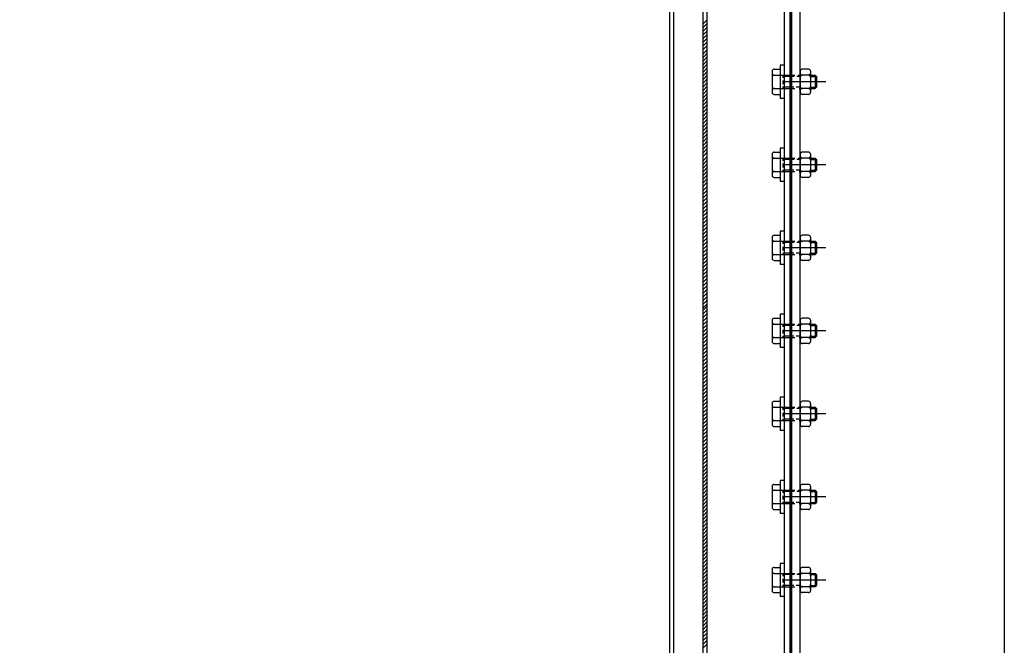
# Model space of a CAD drawing. Extents: x -672 to 590, y -425 to 416.
# Tile 27 of 31: x 143 to 261, y 61 to 136. Entities that reach past the tile are written whole.
import ezdxf

# ---------------------------------------------------------------- set-up
doc = ezdxf.new("R2010")
doc.units = 0
doc.header["$LTSCALE"] = 10
doc.header["$MEASUREMENT"] = 0
doc.linetypes.add('DASHDOT', pattern=[1, 0.5, -0.25, 0, -0.25])
doc.linetypes.add('HIDDEN2', pattern=[0.1875, 0.125, -0.0625])
doc.layers.get('0').update_dxf_attribs({"color": 4, "linetype": 'CONTINUOUS'})
for name, color, linetype in [('KANAL', 1, 'CONTINUOUS'), ('KOSMETYKA', 7, 'CONTINUOUS'), ('OSIE', 3, 'DASHDOT')]:
    doc.layers.add(name, color=color, linetype=linetype)

msp = doc.modelspace()

# ---------------------------------------------------------------- linework, layer by layer
at = {"color": 7}
for p, q in [((234.879163, 48.879496), (234.879163, 175.179496)), ((225.079163, 48.879496), (225.079163, 169.379496)), ((225.579163, 48.879496), (225.579163, 169.379496))]:
    msp.add_line(p, q, dxfattribs=at)
at = {"color": 0}
for p, q in [((225.579163, 136.348583), (225.079163, 135.848583)), ((225.579163, 135.906641), (225.079163, 135.406641)), ((225.579163, 135.464699), (225.079163, 134.964699)), ((225.579163, 135.022758), (225.079163, 134.522758)), ((225.579163, 134.580816), (225.079163, 134.080816)), ((225.579163, 134.138874), (225.079163, 133.638874)), ((225.579163, 133.696932), (225.079163, 133.196932)), ((225.579163, 133.254991), (225.079163, 132.754991)), ((225.579163, 132.754991), (225.079163, 132.254991)), ((225.579163, 132.313049), (225.079163, 131.813049)), ((225.579163, 131.871107), (225.079163, 131.371107)), ((225.579163, 131.429165), (225.079163, 130.929165)), ((225.579163, 130.987224), (225.079163, 130.487224)), ((225.579163, 130.545282), (225.079163, 130.045282)), ((225.579163, 130.10334), (225.079163, 129.60334)), ((225.579163, 129.661398), (225.079163, 129.161398)), ((225.579163, 129.219457), (225.079163, 128.719457)), ((225.579163, 128.777515), (225.079163, 128.277515)), ((225.579163, 128.335573), (225.079163, 127.835573)), ((225.579163, 127.893632), (225.079163, 127.393632)), ((225.579163, 127.45169), (225.079163, 126.95169)), ((225.579163, 127.009748), (225.079163, 126.509748)), ((225.579163, 126.567806), (225.079163, 126.067806)), ((225.579163, 126.125865), (225.079163, 125.625865)), ((225.579163, 125.683923), (225.079163, 125.183923)), ((225.579163, 125.241981), (225.079163, 124.741981)), ((225.579163, 124.800039), (225.079163, 124.300039)), ((225.579163, 124.358098), (225.079163, 123.858098)), ((225.579163, 123.916156), (225.079163, 123.416156)), ((225.579163, 123.474214), (225.079163, 122.974214)), ((225.579163, 123.032272), (225.079163, 122.532272)), ((225.579163, 122.590331), (225.079163, 122.090331)), ((225.579163, 122.148389), (225.079163, 121.648389)), ((225.579163, 121.706447), (225.079163, 121.206447)), ((225.579163, 121.264505), (225.079163, 120.764505)), ((225.579163, 120.822564), (225.079163, 120.322564)), ((225.579163, 120.380622), (225.079163, 119.880622)), ((225.579163, 119.874214), (225.079163, 119.374214)), ((225.579163, 119.432272), (225.079163, 118.932272)), ((225.579163, 118.990331), (225.079163, 118.490331)), ((225.579163, 118.548389), (225.079163, 118.048389)), ((225.579163, 118.106447), (225.079163, 117.606447)), ((225.579163, 117.664505), (225.079163, 117.164505)), ((225.579163, 117.222564), (225.079163, 116.722564)), ((225.579163, 116.780622), (225.079163, 116.280622)), ((225.579163, 116.280622), (225.079163, 115.780622)), ((225.579163, 115.83868), (225.079163, 115.33868)), ((225.579163, 115.396738), (225.079163, 114.896738)), ((225.579163, 114.954797), (225.079163, 114.454797)), ((225.579163, 114.512855), (225.079163, 114.012855)), ((225.579163, 114.070913), (225.079163, 113.570913)), ((225.579163, 113.628972), (225.079163, 113.128972)), ((225.579163, 113.18703), (225.079163, 112.68703)), ((225.579163, 112.745088), (225.079163, 112.245088)), ((225.579163, 112.303146), (225.079163, 111.803146)), ((225.579163, 111.861205), (225.079163, 111.361205)), ((225.579163, 111.419263), (225.079163, 110.919263)), ((225.579163, 110.977321), (225.079163, 110.477321)), ((225.579163, 110.535379), (225.079163, 110.035379)), ((225.579163, 110.093438), (225.079163, 109.593438)), ((225.579163, 109.651496), (225.079163, 109.151496)), ((225.579163, 109.209554), (225.079163, 108.709554)), ((225.579163, 108.767612), (225.079163, 108.267612)), ((225.579163, 108.325671), (225.079163, 107.825671)), ((225.579163, 107.883729), (225.079163, 107.383729)), ((225.579163, 107.441787), (225.079163, 106.941787)), ((225.579163, 106.999845), (225.079163, 106.499845)), ((225.579163, 106.557904), (225.079163, 106.057904)), ((225.579163, 106.115962), (225.079163, 105.615962)), ((225.579163, 105.67402), (225.079163, 105.17402)), ((225.579163, 105.67402), (225.079163, 105.17402)), ((225.579163, 105.232079), (225.079163, 104.732079)), ((225.579163, 104.790137), (225.079163, 104.290137)), ((225.579163, 104.348195), (225.079163, 103.848195)), ((225.579163, 103.906253), (225.079163, 103.406253)), ((225.579163, 103.464312), (225.079163, 102.964312)), ((225.579163, 103.02237), (225.079163, 102.52237)), ((225.579163, 102.580428), (225.079163, 102.080428)), ((225.579163, 102.138486), (225.079163, 101.638486)), ((225.579163, 101.871107), (225.079163, 101.371107)), ((225.579163, 101.429165), (225.079163, 100.929165)), ((225.579163, 100.987224), (225.079163, 100.487224)), ((225.579163, 100.545282), (225.079163, 100.045282)), ((225.579163, 100.10334), (225.079163, 99.60334)), ((225.579163, 99.661398), (225.079163, 99.161398)), ((225.579163, 99.219457), (225.079163, 98.719457)), ((225.579163, 98.777515), (225.079163, 98.277515)), ((225.579163, 98.335573), (225.079163, 97.835573)), ((225.579163, 97.893632), (225.079163, 97.393632)), ((225.579163, 97.45169), (225.079163, 96.95169)), ((225.579163, 97.009748), (225.079163, 96.509748)), ((225.579163, 96.567806), (225.079163, 96.067806)), ((225.579163, 96.125865), (225.079163, 95.625865)), ((225.579163, 95.683923), (225.079163, 95.183923)), ((225.579163, 95.241981), (225.079163, 94.741981)), ((225.579163, 94.800039), (225.079163, 94.300039)), ((225.579163, 94.358098), (225.079163, 93.858098)), ((225.579163, 93.916156), (225.079163, 93.416156)), ((225.579163, 93.474214), (225.079163, 92.974214)), ((225.579163, 93.032272), (225.079163, 92.532272)), ((225.579163, 92.590331), (225.079163, 92.090331)), ((225.579163, 92.148389), (225.079163, 91.648389)), ((225.579163, 91.706447), (225.079163, 91.206447)), ((225.579163, 91.264505), (225.079163, 90.764505)), ((225.579163, 90.822564), (225.079163, 90.322564)), ((225.579163, 90.380622), (225.079163, 89.880622)), ((225.579163, 89.93868), (225.079163, 89.43868)), ((225.579163, 89.496738), (225.079163, 88.996738)), ((225.579163, 89.054797), (225.079163, 88.554797)), ((225.579163, 88.612855), (225.079163, 88.112855)), ((225.579163, 88.170913), (225.079163, 87.670913)), ((225.579163, 87.728972), (225.079163, 87.228972)), ((225.579163, 87.28703), (225.079163, 86.78703)), ((225.579163, 86.845088), (225.079163, 86.345088)), ((225.579163, 86.403146), (225.079163, 85.903146)), ((225.579163, 85.961205), (225.079163, 85.461205)), ((225.579163, 85.519263), (225.079163, 85.019263)), ((225.579163, 85.077321), (225.079163, 84.577321)), ((225.579163, 84.635379), (225.079163, 84.135379)), ((225.579163, 84.193438), (225.079163, 83.693438)), ((225.579163, 83.751496), (225.079163, 83.251496)), ((225.579163, 83.309554), (225.079163, 82.809554)), ((225.579163, 82.867612), (225.079163, 82.367612)), ((225.579163, 82.425671), (225.079163, 81.925671)), ((225.579163, 81.983729), (225.079163, 81.483729)), ((225.579163, 81.541787), (225.079163, 81.041787)), ((225.579163, 81.099845), (225.079163, 80.599845)), ((225.579163, 80.657904), (225.079163, 80.157904)), ((225.579163, 80.215962), (225.079163, 79.715962)), ((225.579163, 79.77402), (225.079163, 79.27402)), ((225.579163, 79.332079), (225.079163, 78.832079)), ((225.579163, 78.890137), (225.079163, 78.390137)), ((225.579163, 78.448195), (225.079163, 77.948195)), ((225.579163, 78.006253), (225.079163, 77.506253)), ((225.579163, 77.564312), (225.079163, 77.064312)), ((225.579163, 77.12237), (225.079163, 76.62237)), ((225.579163, 76.680428), (225.079163, 76.180428)), ((225.579163, 76.238486), (225.079163, 75.738486)), ((225.579163, 75.796545), (225.079163, 75.296545)), ((225.579163, 75.354603), (225.079163, 74.854603)), ((225.579163, 74.912661), (225.079163, 74.412661)), ((225.579163, 74.470719), (225.079163, 73.970719)), ((225.579163, 74.028778), (225.079163, 73.528778)), ((225.579163, 73.586836), (225.079163, 73.086836)), ((225.579163, 73.144894), (225.079163, 72.644894)), ((225.579163, 72.702952), (225.079163, 72.202952)), ((225.579163, 72.261011), (225.079163, 71.761011)), ((225.579163, 71.819069), (225.079163, 71.319069)), ((225.579163, 71.377127), (225.079163, 70.877127)), ((225.579163, 70.935185), (225.079163, 70.435185)), ((225.579163, 70.493244), (225.079163, 69.993244)), ((225.579163, 70.051302), (225.079163, 69.551302)), ((225.579163, 69.60936), (225.079163, 69.10936)), ((225.579163, 69.167419), (225.079163, 68.667419)), ((225.579163, 68.725477), (225.079163, 68.225477)), ((225.579163, 68.283535), (225.079163, 67.783535)), ((225.579163, 67.841593), (225.079163, 67.341593)), ((225.579163, 67.399652), (225.079163, 66.899652)), ((225.579163, 66.95771), (225.079163, 66.45771)), ((225.579163, 66.515768), (225.079163, 66.015768)), ((225.579163, 66.073826), (225.079163, 65.573826)), ((225.579163, 65.631885), (225.079163, 65.131885)), ((225.579163, 65.189943), (225.079163, 64.689943)), ((225.579163, 64.748001), (225.079163, 64.248001)), ((225.579163, 64.306059), (225.079163, 63.806059)), ((225.579163, 63.864118), (225.079163, 63.364118)), ((225.579163, 63.422176), (225.079163, 62.922176)), ((225.579163, 62.980234), (225.079163, 62.480234)), ((225.579163, 62.538292), (225.079163, 62.038292)), ((225.579163, 62.096351), (225.079163, 61.596351)), ((225.579163, 61.654409), (225.079163, 61.154409)), ((225.579163, 61.212467), (225.079163, 60.712467))]:
    msp.add_line(p, q, dxfattribs=at)
at = {"color": 6, "linetype": 'Continuous'}
for p, q in [((234.379163, 130.879496), (234.379163, 126.879496)), ((233.397228, 130.149496), (233.397228, 127.609496)), ((233.646931, 129.679496), (234.379163, 129.679496)), ((233.647228, 130.399496), (234.379163, 130.399496)), ((236.779163, 130.149496), (236.779163, 127.609496)), ((237.779456, 129.679496), (237.028866, 129.679496)), ((237.77916, 130.399496), (237.029138, 130.399496)), ((238.02916, 130.149496), (238.02916, 127.609496)), ((238.02916, 129.679496), (238.603326, 129.679496)), ((233.646931, 128.074821), (234.379163, 128.074821)), ((237.779456, 128.074821), (237.028866, 128.074821)), ((238.02916, 128.079496), (238.603326, 128.079496)), ((233.647228, 127.359496), (234.379163, 127.359496)), ((237.77916, 127.359496), (237.029138, 127.359496)), ((233.397228, 120.149496), (233.397228, 117.609496)), ((233.647228, 120.399496), (234.379163, 120.399496)), ((234.379163, 120.879496), (234.379163, 116.879496)), ((236.779163, 120.149496), (236.779163, 117.609496)), ((237.77916, 120.399496), (237.029138, 120.399496)), ((238.02916, 120.149496), (238.02916, 117.609496)), ((233.646931, 119.679496), (234.379163, 119.679496)), ((237.779456, 119.679496), (237.028866, 119.679496)), ((238.02916, 119.679496), (238.603326, 119.679496)), ((233.646931, 118.074821), (234.379163, 118.074821)), ((237.779456, 118.074821), (237.028866, 118.074821)), ((238.02916, 118.079496), (238.603326, 118.079496)), ((233.647228, 117.359496), (234.379163, 117.359496)), ((237.77916, 117.359496), (237.029138, 117.359496)), ((233.647228, 110.399496), (234.379163, 110.399496)), ((234.379163, 110.879496), (234.379163, 106.879496)), ((237.77916, 110.399496), (237.029138, 110.399496)), ((233.397228, 110.149496), (233.397228, 107.609496)), ((233.646931, 109.679496), (234.379163, 109.679496)), ((236.779163, 110.149496), (236.779163, 107.609496)), ((237.779456, 109.679496), (237.028866, 109.679496)), ((238.02916, 110.149496), (238.02916, 107.609496)), ((238.02916, 109.679496), (238.603326, 109.679496)), ((233.646931, 108.074821), (234.379163, 108.074821)), ((237.779456, 108.074821), (237.028866, 108.074821)), ((238.02916, 108.079496), (238.603326, 108.079496)), ((233.647228, 107.359496), (234.379163, 107.359496)), ((237.77916, 107.359496), (237.029138, 107.359496)), ((234.379163, 100.879496), (234.379163, 96.879496)), ((233.397228, 100.149496), (233.397228, 97.609496)), ((233.646931, 99.679496), (234.379163, 99.679496)), ((233.647228, 100.399496), (234.379163, 100.399496)), ((236.779163, 100.149496), (236.779163, 97.609496)), ((237.779456, 99.679496), (237.028866, 99.679496)), ((237.77916, 100.399496), (237.029138, 100.399496)), ((238.02916, 100.149496), (238.02916, 97.609496)), ((238.02916, 99.679496), (238.603326, 99.679496)), ((233.646931, 98.074821), (234.379163, 98.074821)), ((233.647228, 97.359496), (234.379163, 97.359496)), ((237.779456, 98.074821), (237.028866, 98.074821)), ((237.77916, 97.359496), (237.029138, 97.359496)), ((238.02916, 98.079496), (238.603326, 98.079496)), ((233.397228, 90.149496), (233.397228, 87.609496)), ((233.647228, 90.399496), (234.379163, 90.399496)), ((234.379163, 90.879496), (234.379163, 86.879496)), ((236.779163, 90.149496), (236.779163, 87.609496)), ((237.77916, 90.399496), (237.029138, 90.399496)), ((238.02916, 90.149496), (238.02916, 87.609496)), ((233.646931, 89.679496), (234.379163, 89.679496)), ((237.779456, 89.679496), (237.028866, 89.679496)), ((238.02916, 89.679496), (238.603326, 89.679496)), ((233.646931, 88.074821), (234.379163, 88.074821)), ((237.779456, 88.074821), (237.028866, 88.074821)), ((238.02916, 88.079496), (238.603326, 88.079496)), ((233.647228, 87.359496), (234.379163, 87.359496)), ((237.77916, 87.359496), (237.029138, 87.359496)), ((234.379163, 80.879496), (234.379163, 76.879496)), ((233.397228, 80.149496), (233.397228, 77.609496)), ((233.646931, 79.679496), (234.379163, 79.679496)), ((233.647228, 80.399496), (234.379163, 80.399496)), ((236.779163, 80.149496), (236.779163, 77.609496)), ((237.779456, 79.679496), (237.028866, 79.679496)), ((237.77916, 80.399496), (237.029138, 80.399496)), ((238.02916, 80.149496), (238.02916, 77.609496)), ((238.02916, 79.679496), (238.603326, 79.679496)), ((233.646931, 78.074821), (234.379163, 78.074821)), ((233.647228, 77.359496), (234.379163, 77.359496)), ((237.779456, 78.074821), (237.028866, 78.074821)), ((237.77916, 77.359496), (237.029138, 77.359496)), ((238.02916, 78.079496), (238.603326, 78.079496)), ((233.397228, 70.149496), (233.397228, 67.609496)), ((233.647228, 70.399496), (234.379163, 70.399496)), ((234.379163, 70.879496), (234.379163, 66.879496)), ((236.779163, 70.149496), (236.779163, 67.609496)), ((237.77916, 70.399496), (237.029138, 70.399496)), ((238.02916, 70.149496), (238.02916, 67.609496)), ((233.646931, 69.679496), (234.379163, 69.679496)), ((237.779456, 69.679496), (237.028866, 69.679496)), ((238.02916, 69.679496), (238.603326, 69.679496)), ((233.646931, 68.074821), (234.379163, 68.074821)), ((237.779456, 68.074821), (237.028866, 68.074821)), ((238.02916, 68.079496), (238.603326, 68.079496)), ((233.647228, 67.359496), (234.379163, 67.359496)), ((237.77916, 67.359496), (237.029138, 67.359496))]:
    msp.add_line(p, q, dxfattribs=at)
at = {"color": 6, "linetype": 'HIDDEN2'}
for p, q in [((234.379163, 129.679496), (235.526005, 129.679496)), ((234.709497, 129.679496), (234.709497, 129.352712)), ((234.859588, 129.529496), (234.859588, 129.445113)), ((235.699788, 129.679496), (236.148336, 129.679496)), ((236.521734, 129.679496), (236.779163, 129.679496)), ((234.379163, 128.074821), (234.833435, 128.074821)), ((234.709497, 129.01807), (234.709497, 128.568551)), ((234.709497, 128.288851), (234.709497, 128.079496)), ((234.859588, 129.180397), (234.859588, 128.795808)), ((234.859588, 128.518605), (234.859588, 128.229496)), ((234.879163, 128.074821), (236.474766, 128.074821)), ((235.533051, 128.074821), (235.84539, 128.074821)), ((236.669684, 128.074821), (236.779163, 128.074821)), ((234.379163, 119.679496), (235.526005, 119.679496)), ((234.709497, 119.679496), (234.709497, 119.352712)), ((234.709497, 119.01807), (234.709497, 118.568551)), ((234.859588, 119.529496), (234.859588, 119.445113)), ((234.859588, 119.180397), (234.859588, 118.795808)), ((235.699788, 119.679496), (236.148336, 119.679496)), ((236.521734, 119.679496), (236.779163, 119.679496)), ((234.379163, 118.074821), (234.833435, 118.074821)), ((234.709497, 118.288851), (234.709497, 118.079496)), ((234.859588, 118.518605), (234.859588, 118.229496)), ((234.879163, 118.074821), (236.474766, 118.074821)), ((235.533051, 118.074821), (235.84539, 118.074821)), ((236.669684, 118.074821), (236.779163, 118.074821)), ((234.379163, 109.679496), (235.526005, 109.679496)), ((234.709497, 109.679496), (234.709497, 109.352712)), ((234.859588, 109.529496), (234.859588, 109.445113)), ((234.859588, 109.180397), (234.859588, 108.795808)), ((235.699788, 109.679496), (236.148336, 109.679496)), ((236.521734, 109.679496), (236.779163, 109.679496)), ((234.379163, 108.074821), (234.833435, 108.074821)), ((234.709497, 109.01807), (234.709497, 108.568551)), ((234.709497, 108.288851), (234.709497, 108.079496)), ((234.859588, 108.518605), (234.859588, 108.229496)), ((234.879163, 108.074821), (236.474766, 108.074821)), ((235.533051, 108.074821), (235.84539, 108.074821)), ((236.669684, 108.074821), (236.779163, 108.074821)), ((234.379163, 99.679496), (235.526005, 99.679496)), ((234.709497, 99.679496), (234.709497, 99.352712)), ((235.699788, 99.679496), (236.148336, 99.679496)), ((236.521734, 99.679496), (236.779163, 99.679496)), ((234.709497, 99.01807), (234.709497, 98.568551)), ((234.859588, 99.529496), (234.859588, 99.445113)), ((234.859588, 99.180397), (234.859588, 98.795808)), ((234.859588, 98.518605), (234.859588, 98.229496)), ((234.379163, 98.074821), (234.833435, 98.074821)), ((234.709497, 98.288851), (234.709497, 98.079496)), ((234.879163, 98.074821), (236.474766, 98.074821)), ((235.533051, 98.074821), (235.84539, 98.074821)), ((236.669684, 98.074821), (236.779163, 98.074821)), ((234.379163, 89.679496), (235.526005, 89.679496)), ((234.709497, 89.679496), (234.709497, 89.352712)), ((234.709497, 89.01807), (234.709497, 88.568551)), ((234.859588, 89.529496), (234.859588, 89.445113)), ((234.859588, 89.180397), (234.859588, 88.795808)), ((235.699788, 89.679496), (236.148336, 89.679496)), ((236.521734, 89.679496), (236.779163, 89.679496)), ((234.379163, 88.074821), (234.833435, 88.074821)), ((234.709497, 88.288851), (234.709497, 88.079496)), ((234.859588, 88.518605), (234.859588, 88.229496)), ((234.879163, 88.074821), (236.474766, 88.074821)), ((235.533051, 88.074821), (235.84539, 88.074821)), ((236.669684, 88.074821), (236.779163, 88.074821)), ((234.379163, 79.679496), (235.526005, 79.679496)), ((234.709497, 79.679496), (234.709497, 79.352712)), ((234.859588, 79.529496), (234.859588, 79.445113)), ((235.699788, 79.679496), (236.148336, 79.679496)), ((236.521734, 79.679496), (236.779163, 79.679496)), ((234.709497, 79.01807), (234.709497, 78.568551)), ((234.709497, 78.288851), (234.709497, 78.079496)), ((234.859588, 79.180397), (234.859588, 78.795808)), ((234.859588, 78.518605), (234.859588, 78.229496)), ((234.379163, 78.074821), (234.833435, 78.074821)), ((234.879163, 78.074821), (236.474766, 78.074821)), ((235.533051, 78.074821), (235.84539, 78.074821)), ((236.669684, 78.074821), (236.779163, 78.074821)), ((234.379163, 69.679496), (235.526005, 69.679496)), ((234.709497, 69.679496), (234.709497, 69.352712)), ((234.709497, 69.01807), (234.709497, 68.568551)), ((234.859588, 69.529496), (234.859588, 69.445113)), ((234.859588, 69.180397), (234.859588, 68.795808)), ((235.699788, 69.679496), (236.148336, 69.679496)), ((236.521734, 69.679496), (236.779163, 69.679496)), ((234.379163, 68.074821), (234.833435, 68.074821)), ((234.709497, 68.288851), (234.709497, 68.079496)), ((234.859588, 68.518605), (234.859588, 68.229496)), ((234.879163, 68.074821), (236.474766, 68.074821)), ((235.533051, 68.074821), (235.84539, 68.074821)), ((236.669684, 68.074821), (236.779163, 68.074821))]:
    msp.add_line(p, q, dxfattribs=at)
at = {"color": 6}
for p, q in [((234.709588, 129.679496), (234.859588, 129.529496)), ((238.603235, 129.679496), (238.603235, 128.079496)), ((238.603326, 129.679496), (238.753326, 129.529496)), ((238.753326, 129.529496), (238.753326, 128.229496)), ((234.709588, 128.079496), (234.859588, 128.229496)), ((238.603326, 128.079496), (238.753326, 128.229496)), ((234.709588, 119.679496), (234.859588, 119.529496)), ((238.603235, 119.679496), (238.603235, 118.079496)), ((238.603326, 119.679496), (238.753326, 119.529496)), ((238.753326, 119.529496), (238.753326, 118.229496)), ((234.709588, 118.079496), (234.859588, 118.229496)), ((238.603326, 118.079496), (238.753326, 118.229496)), ((234.709588, 109.679496), (234.859588, 109.529496)), ((238.603235, 109.679496), (238.603235, 108.079496)), ((238.603326, 109.679496), (238.753326, 109.529496)), ((238.753326, 109.529496), (238.753326, 108.229496)), ((234.709588, 108.079496), (234.859588, 108.229496)), ((238.603326, 108.079496), (238.753326, 108.229496)), ((234.709588, 99.679496), (234.859588, 99.529496)), ((238.603235, 99.679496), (238.603235, 98.079496)), ((238.603326, 99.679496), (238.753326, 99.529496)), ((238.753326, 99.529496), (238.753326, 98.229496)), ((234.709588, 98.079496), (234.859588, 98.229496)), ((238.603326, 98.079496), (238.753326, 98.229496)), ((234.709588, 89.679496), (234.859588, 89.529496)), ((238.603235, 89.679496), (238.603235, 88.079496)), ((238.603326, 89.679496), (238.753326, 89.529496)), ((238.753326, 89.529496), (238.753326, 88.229496)), ((234.709588, 88.079496), (234.859588, 88.229496)), ((238.603326, 88.079496), (238.753326, 88.229496)), ((234.709588, 79.679496), (234.859588, 79.529496)), ((238.603235, 79.679496), (238.603235, 78.079496)), ((238.603326, 79.679496), (238.753326, 79.529496)), ((238.753326, 79.529496), (238.753326, 78.229496)), ((234.709588, 78.079496), (234.859588, 78.229496)), ((238.603326, 78.079496), (238.753326, 78.229496)), ((234.709588, 69.679496), (234.859588, 69.529496)), ((238.603235, 69.679496), (238.603235, 68.079496)), ((238.603326, 69.679496), (238.753326, 69.529496)), ((238.753326, 69.529496), (238.753326, 68.229496)), ((234.709588, 68.079496), (234.859588, 68.229496)), ((238.603326, 68.079496), (238.753326, 68.229496))]:
    msp.add_line(p, q, dxfattribs=at)
at = {"color": 7, "linetype": 'HIDDEN2'}
for p, q in [((235.455553, 129.529496), (234.859588, 129.529496)), ((236.066141, 129.529496), (235.636381, 129.529496)), ((236.779163, 129.529496), (236.387874, 129.529496)), ((235.526005, 128.229496), (234.859588, 128.229496)), ((236.014476, 128.229496), (235.71153, 128.229496)), ((236.779163, 128.229496), (236.282195, 128.229496)), ((235.455553, 119.529496), (234.859588, 119.529496)), ((236.066141, 119.529496), (235.636381, 119.529496)), ((236.779163, 119.529496), (236.387874, 119.529496)), ((235.526005, 118.229496), (234.859588, 118.229496)), ((236.014476, 118.229496), (235.71153, 118.229496)), ((236.779163, 118.229496), (236.282195, 118.229496)), ((235.455553, 109.529496), (234.859588, 109.529496)), ((236.066141, 109.529496), (235.636381, 109.529496)), ((236.779163, 109.529496), (236.387874, 109.529496)), ((235.526005, 108.229496), (234.859588, 108.229496)), ((236.014476, 108.229496), (235.71153, 108.229496)), ((236.779163, 108.229496), (236.282195, 108.229496)), ((235.455553, 99.529496), (234.859588, 99.529496)), ((236.066141, 99.529496), (235.636381, 99.529496)), ((236.779163, 99.529496), (236.387874, 99.529496)), ((235.526005, 98.229496), (234.859588, 98.229496)), ((236.014476, 98.229496), (235.71153, 98.229496)), ((236.779163, 98.229496), (236.282195, 98.229496)), ((235.455553, 89.529496), (234.859588, 89.529496)), ((236.066141, 89.529496), (235.636381, 89.529496)), ((236.779163, 89.529496), (236.387874, 89.529496)), ((235.526005, 88.229496), (234.859588, 88.229496)), ((236.014476, 88.229496), (235.71153, 88.229496)), ((236.779163, 88.229496), (236.282195, 88.229496)), ((235.455553, 79.529496), (234.859588, 79.529496)), ((236.066141, 79.529496), (235.636381, 79.529496)), ((236.779163, 79.529496), (236.387874, 79.529496)), ((235.526005, 78.229496), (234.859588, 78.229496)), ((236.014476, 78.229496), (235.71153, 78.229496)), ((236.779163, 78.229496), (236.282195, 78.229496)), ((235.455553, 69.529496), (234.859588, 69.529496)), ((236.066141, 69.529496), (235.636381, 69.529496)), ((236.779163, 69.529496), (236.387874, 69.529496)), ((235.526005, 68.229496), (234.859588, 68.229496)), ((236.014476, 68.229496), (235.71153, 68.229496)), ((236.779163, 68.229496), (236.282195, 68.229496))]:
    msp.add_line(p, q, dxfattribs=at)
at = {"color": 7, "linetype": 'Continuous'}
for p, q in [((238.02916, 129.529496), (238.753417, 129.529496)), ((238.02916, 128.229496), (238.753417, 128.229496)), ((238.02916, 119.529496), (238.753417, 119.529496)), ((238.02916, 118.229496), (238.753417, 118.229496)), ((238.02916, 109.529496), (238.753417, 109.529496)), ((238.02916, 108.229496), (238.753417, 108.229496)), ((238.02916, 99.529496), (238.753417, 99.529496)), ((238.02916, 98.229496), (238.753417, 98.229496)), ((238.02916, 89.529496), (238.753417, 89.529496)), ((238.02916, 88.229496), (238.753417, 88.229496)), ((238.02916, 79.529496), (238.753417, 79.529496)), ((238.02916, 78.229496), (238.753417, 78.229496)), ((238.02916, 69.529496), (238.753417, 69.529496)), ((238.02916, 68.229496), (238.753417, 68.229496))]:
    msp.add_line(p, q, dxfattribs=at)
at = {"color": 6, "linetype": 'Continuous'}
for centre, start, end in [((233.647228, 130.149496), 90, 180), ((233.647228, 129.929496), 180, 270), ((233.647228, 129.429497), 90, 180), ((237.029163, 130.149496), 90, 180), ((237.029163, 129.929496), 180, 270), ((237.029163, 129.429497), 90, 180), ((237.77916, 130.149496), 360, 90), ((237.77916, 129.929496), 270, 360), ((237.77916, 129.429497), 360, 90), ((233.647228, 128.324821), 180, 270), ((233.647228, 127.824822), 90, 180), ((237.029163, 128.324821), 180, 270), ((237.029163, 127.824822), 90, 180), ((237.77916, 128.324821), 270, 360), ((237.77916, 127.824822), 360, 90), ((233.647228, 127.609496), 180, 270), ((237.029163, 127.609496), 180, 270), ((237.77916, 127.609496), 270, 0), ((233.647228, 120.149496), 90, 180), ((233.647228, 119.929496), 180, 270), ((237.029163, 120.149496), 90, 180), ((237.029163, 119.929496), 180, 270), ((237.77916, 120.149496), 360, 90), ((237.77916, 119.929496), 270, 360), ((233.647228, 119.429497), 90, 180), ((237.029163, 119.429497), 90, 180), ((237.77916, 119.429497), 360, 90), ((233.647228, 118.324821), 180, 270), ((233.647228, 117.824822), 90, 180), ((233.647228, 117.609496), 180, 270), ((237.029163, 118.324821), 180, 270), ((237.029163, 117.824822), 90, 180), ((237.029163, 117.609496), 180, 270), ((237.77916, 118.324821), 270, 360), ((237.77916, 117.824822), 360, 90), ((237.77916, 117.609496), 270, 0), ((233.647228, 110.149496), 90, 180), ((237.029163, 110.149496), 90, 180), ((237.77916, 110.149496), 360, 90), ((233.647228, 109.929496), 180, 270), ((233.647228, 109.429497), 90, 180), ((237.029163, 109.929496), 180, 270), ((237.029163, 109.429497), 90, 180), ((237.77916, 109.929496), 270, 360), ((237.77916, 109.429497), 360, 90), ((233.647228, 108.324821), 180, 270), ((233.647228, 107.824822), 90, 180), ((237.029163, 108.324821), 180, 270), ((237.029163, 107.824822), 90, 180), ((237.77916, 108.324821), 270, 360), ((237.77916, 107.824822), 360, 90), ((233.647228, 107.609496), 180, 270), ((237.029163, 107.609496), 180, 270), ((237.77916, 107.609496), 270, 0), ((233.647228, 100.149496), 90, 180), ((233.647228, 99.929496), 180, 270), ((233.647228, 99.429497), 90, 180), ((237.029163, 100.149496), 90, 180), ((237.029163, 99.929496), 180, 270), ((237.029163, 99.429497), 90, 180), ((237.77916, 100.149496), 360, 90), ((237.77916, 99.929496), 270, 360), ((237.77916, 99.429497), 360, 90), ((233.647228, 98.324821), 180, 270), ((233.647228, 97.824822), 90, 180), ((233.647228, 97.609496), 180, 270), ((237.029163, 98.324821), 180, 270), ((237.029163, 97.824822), 90, 180), ((237.029163, 97.609496), 180, 270), ((237.77916, 98.324821), 270, 360), ((237.77916, 97.824822), 360, 90), ((237.77916, 97.609496), 270, 0), ((233.647228, 90.149496), 90, 180), ((237.029163, 90.149496), 90, 180), ((237.77916, 90.149496), 360, 90), ((233.647228, 89.929496), 180, 270), ((233.647228, 89.429497), 90, 180), ((237.029163, 89.929496), 180, 270), ((237.029163, 89.429497), 90, 180), ((237.77916, 89.929496), 270, 360), ((237.77916, 89.429497), 360, 90), ((233.647228, 88.324821), 180, 270), ((233.647228, 87.824822), 90, 180), ((237.029163, 88.324821), 180, 270), ((237.029163, 87.824822), 90, 180), ((237.77916, 88.324821), 270, 360), ((237.77916, 87.824822), 360, 90), ((233.647228, 87.609496), 180, 270), ((237.029163, 87.609496), 180, 270), ((237.77916, 87.609496), 270, 0), ((233.647228, 80.149496), 90, 180), ((233.647228, 79.929496), 180, 270), ((233.647228, 79.429497), 90, 180), ((237.029163, 80.149496), 90, 180), ((237.029163, 79.929496), 180, 270), ((237.029163, 79.429497), 90, 180), ((237.77916, 80.149496), 360, 90), ((237.77916, 79.929496), 270, 360), ((237.77916, 79.429497), 360, 90), ((233.647228, 78.324821), 180, 270), ((237.029163, 78.324821), 180, 270), ((237.77916, 78.324821), 270, 360), ((233.647228, 77.824822), 90, 180), ((233.647228, 77.609496), 180, 270), ((237.029163, 77.824822), 90, 180), ((237.029163, 77.609496), 180, 270), ((237.77916, 77.824822), 360, 90), ((237.77916, 77.609496), 270, 0), ((233.647228, 70.149496), 90, 180), ((237.029163, 70.149496), 90, 180), ((237.77916, 70.149496), 360, 90), ((233.647228, 69.929496), 180, 270), ((233.647228, 69.429497), 90, 180), ((237.029163, 69.929496), 180, 270), ((237.029163, 69.429497), 90, 180), ((237.77916, 69.929496), 270, 360), ((237.77916, 69.429497), 360, 90), ((233.647228, 68.324821), 180, 270), ((233.647228, 67.824822), 90, 180), ((233.647228, 67.609496), 180, 270), ((237.029163, 68.324821), 180, 270), ((237.029163, 67.824822), 90, 180), ((237.029163, 67.609496), 180, 270), ((237.77916, 68.324821), 270, 360), ((237.77916, 67.824822), 360, 90), ((237.77916, 67.609496), 270, 0)]:
    msp.add_arc(centre, 0.25, start, end, dxfattribs=at)
at = {"layer": 'KANAL'}
for p, q in [((235.579163, 48.879496), (235.579163, 175.179496)), ((235.779163, 48.879496), (235.779163, 175.179496)), ((221.079163, 48.879496), (221.079163, 165.379496)), ((221.579163, 48.879496), (221.579163, 165.379496)), ((236.779163, 48.879496), (236.779163, 160.879496))]:
    msp.add_line(p, q, dxfattribs=at)
at = {"layer": 'KANAL', "color": 4, "const_width": 0.2}
msp.add_lwpolyline([(235.679163, 48.879496), (235.679163, 175.179496, 0.4142135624), (230.879163, 179.979496), (5.179163, 179.979496)], format="xyb", dxfattribs=at)
at = {"layer": 'KOSMETYKA', "color": 4}
msp.add_line((261.360663, 145.879496), (261.360663, -51.120504), dxfattribs=at)
at = {"layer": 'OSIE', "color": 6}
for p, q in [((234.879163, 130.879496), (234.379163, 130.879496)), ((234.879163, 126.879496), (234.379163, 126.879496)), ((234.879163, 120.879496), (234.379163, 120.879496)), ((234.879163, 116.879496), (234.379163, 116.879496)), ((234.879163, 110.879496), (234.379163, 110.879496)), ((234.879163, 106.879496), (234.379163, 106.879496)), ((234.879163, 100.879496), (234.379163, 100.879496)), ((234.879163, 96.879496), (234.379163, 96.879496)), ((234.879163, 90.879496), (234.379163, 90.879496)), ((234.879163, 86.879496), (234.379163, 86.879496)), ((234.879163, 80.879496), (234.379163, 80.879496)), ((234.879163, 76.879496), (234.379163, 76.879496)), ((234.879163, 70.879496), (234.379163, 70.879496)), ((234.879163, 66.879496), (234.379163, 66.879496))]:
    msp.add_line(p, q, dxfattribs=at)
at = {"layer": 'OSIE'}
for p, q in [((239.855118, 128.879496), (232.496549, 128.879496)), ((239.855118, 118.879496), (232.496549, 118.879496)), ((239.855118, 108.879496), (232.496549, 108.879496)), ((239.855118, 98.879496), (232.496549, 98.879496)), ((239.855118, 88.879496), (232.496549, 88.879496)), ((239.855118, 78.879496), (232.496549, 78.879496)), ((239.855118, 68.879496), (232.496549, 68.879496))]:
    msp.add_line(p, q, dxfattribs=at)

doc.saveas('drawing.dxf')
